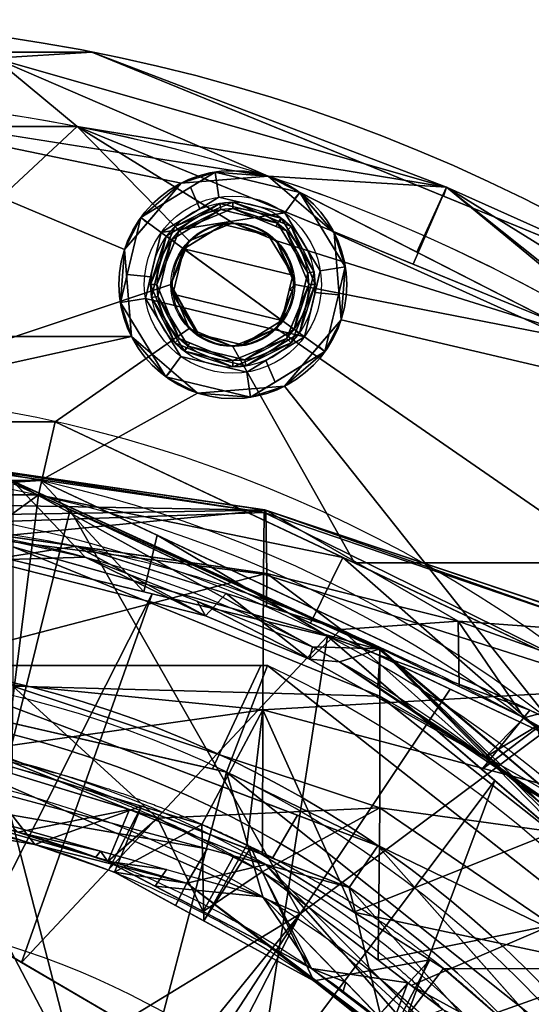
# Model space of a CAD drawing. Header units: millimetres. Extents: x -115 to 115, y -168 to 68.
# Tile 168 of 182: x 10 to 30, y 29 to 68. Entities that reach past the tile are written whole.
import ezdxf

# ---------------------------------------------------------------- set-up
doc = ezdxf.new("R2010")
doc.units = ezdxf.units.MM
doc.layers.add('100', color=7, linetype='Continuous', true_color=0xffffff)

msp = doc.modelspace()

# ---------------------------------------------------------------- linework, layer by layer
at = {"layer": '100', "color": 163, "linetype": 'Continuous'}
msp.add_line((20.069, 42.5, 65.794), (20.069, 42.5, 51.206), dxfattribs=at)
for centre, radius in [((18.696, 57.539, 97), 4.5), ((18.696, 57.539, 103), 3.5), ((18.696, 57.539, 81.046), 2.446), ((18.696, 57.539, 81), 2.446), ((0, 0, -61), 43), ((0, 0, -50), 41)]:
    msp.add_circle(centre, radius, dxfattribs=at)
at = {"layer": '100', "color": 163, "linetype": 'Continuous', "extrusion": (0, 0, -1)}
for centre, radius in [((-18.696, 57.539, -102), 4.5), ((-18.696, 57.539, -89), 3.25), ((-18.696, 57.539, -97), 3.25), ((-18.696, 57.539, -89), 3), ((-18.696, 57.539, -97), 3), ((-18.696, 57.539, -81), 2.4), ((0, 0, 52), 43), ((0, 0, 63), 41), ((0, 0, 50), 40)]:
    msp.add_circle(centre, radius, dxfattribs=at)
for centre, radius, start, end in [((0, 0, -94), 68, 283.06797, 256.93203), ((0, 0, -81), 65, 283.06797, 256.93203), ((0, 0, -97), 51.024, 286.7388, 253.2612), ((0, 0, -80.215), 50.45, 286.0923, 253.9077), ((0, 0, -50), 38.845, 209.0115, 150.9893), ((0, 0, -100), 32.941, 283.1966, 256.8034)]:
    msp.add_arc(centre, radius, start, end, dxfattribs=at)
at = {"layer": '100', "color": 163, "linetype": 'Continuous'}
for centre, radius, start, end in [((0, 0, 84), 68, 283.06797, 256.93203), ((0, 0, 97), 65, 72, 108), ((0, 0, 97), 65, 36, 72), ((0, 0, 81), 53.418, 285.9698, 254.0302), ((0, 0, 97.321), 49.087, 286.8231, 253.1769), ((0, 0, 50), 42.5, 270, 90), ((0, 0, 67), 42.5, 270, 90), ((0, 0, 65.794), 47, 295.2768, 64.7232), ((0, 0, 51.206), 47, 295.2768, 64.7232)]:
    msp.add_arc(centre, radius, start, end, dxfattribs=at)
for points, knots in [([(5.5, 48.221, -3.356), (8.841, 47.937, -3.252), (12.202, 47.377, -3.045), (18.696, 45.671, -2.451), (21.797, 44.482, -2.03), (26.331, 42.385, -1.412), (27.832, 41.677, -1.16), (30.757, 40.154, -0.395), (32.176, 39.353, 0.095), (34.865, 37.718, 1.264), (36.143, 36.875, 1.946), (37.977, 35.613, 3.129), (38.571, 35.188, 3.553), (39.757, 34.379, 4.453), (40.338, 33.996, 4.941), (41.83, 32.712, 6.496), (42.739, 31.829, 7.583), (44.53, 30.062, 9.78), (45.419, 29.182, 10.888), (46.99, 27.226, 13.118), (47.67, 26.174, 14.237), (48.962, 24.033, 16.471), (49.567, 22.933, 17.591), (51.225, 19.511, 20.847), (52.074, 17.009, 22.859), (53.044, 12.707, 25.322), (53.31, 11.198, 26.037), (53.703, 8.089, 27.177), (53.801, 6.465, 27.591), (54.062, 1.479, 28.465), (54.049, -1.954, 28.431), (53.765, -6.912, 27.48), (53.654, -8.523, 27.04), (53.231, -11.619, 25.846), (52.956, -13.13, 25.105), (51.976, -17.389, 22.601), (51.086, -19.878, 20.531), (49.366, -23.294, 17.221), (48.752, -24.388, 16.099), (47.441, -26.53, 13.858), (46.691, -27.535, 12.723), (45.178, -29.552, 10.493), (44.2, -30.349, 9.399), (42.405, -32.106, 7.204), (41.547, -33.031, 6.11), (39.993, -34.289, 4.598), (39.399, -34.674, 4.133), (38.203, -35.497, 3.256), (37.594, -35.917, 2.847), (35.731, -37.171, 1.707), (34.442, -38.005, 1.051), (31.739, -39.611, -0.064), (30.329, -40.387, -0.523), (27.386, -41.888, -1.234), (25.864, -42.607, -1.464), (21.305, -44.704, -2.099), (18.178, -45.838, -2.509), (14.933, -46.656, -2.797)], [0, 0, 0, 0, 0.0625, 0.0625, 0.125, 0.125, 0.15625, 0.15625, 0.1875, 0.1875, 0.21875, 0.21875, 0.234375, 0.234375, 0.25, 0.25, 0.28125, 0.28125, 0.3125, 0.3125, 0.34375, 0.34375, 0.375, 0.375, 0.4375, 0.4375, 0.46875, 0.46875, 0.5, 0.5, 0.5625, 0.5625, 0.59375, 0.59375, 0.625, 0.625, 0.6875, 0.6875, 0.71875, 0.71875, 0.75, 0.75, 0.78125, 0.78125, 0.8125, 0.8125, 0.828125, 0.828125, 0.84375, 0.84375, 0.875, 0.875, 0.90625, 0.90625, 0.9375, 0.9375, 1, 1, 1, 1]), ([(9.5, -47.557, 3.679), (12.578, -46.96, 3.825), (15.599, -46.057, 4.059), (21.317, -43.647, 4.707), (24.074, -42.069, 5.028), (29.093, -38.643, 6.52), (31.397, -36.719, 7.675), (34.193, -33.865, 10.087), (35.01, -32.929, 11.029), (36.469, -31.03, 13.069), (37.088, -30.127, 14.221), (38.322, -28.228, 16.418), (38.908, -27.257, 17.516), (40.011, -25.259, 19.699), (40.514, -24.265, 20.823), (41.97, -21.139, 24.046), (42.781, -18.74, 25.901), (43.708, -14.71, 28.306), (43.973, -13.322, 29.008), (44.313, -11.159, 29.872), (44.416, -10.429, 30.14), (44.605, -8.916, 30.542), (44.678, -8.135, 30.688), (44.985, -4.23, 31.439), (45.127, -0.991, 31.654), (44.989, 3.693, 31.395), (44.898, 5.235, 31.216), (44.672, 8.289, 30.677), (44.51, 9.805, 30.36), (43.856, 14.228, 28.719), (43.284, 16.892, 27.137), (42.134, 20.532, 24.38), (41.686, 21.707, 23.4), (40.721, 23.851, 21.296), (40.231, 24.831, 20.165), (39.156, 26.829, 17.986), (38.578, 27.809, 16.901), (37.367, 29.714, 14.71), (36.758, 30.614, 13.569), (35.354, 32.507, 11.469), (34.551, 33.468, 10.48), (32.745, 35.365, 8.777), (31.734, 36.324, 8.075), (28.432, 39.146, 6.238), (25.906, 40.914, 5.453), (17.815, 45.609, 4.144), (11.719, 47.488, 3.689), (5.5, 48.157, 3.528)], [0, 0, 0, 0, 0.0625, 0.0625, 0.125, 0.125, 0.1875, 0.1875, 0.21875, 0.21875, 0.25, 0.25, 0.28125, 0.28125, 0.3125, 0.3125, 0.375, 0.375, 0.40625, 0.40625, 0.421875, 0.421875, 0.4375, 0.4375, 0.5, 0.5, 0.53125, 0.53125, 0.5625, 0.5625, 0.625, 0.625, 0.65625, 0.65625, 0.6875, 0.6875, 0.71875, 0.71875, 0.75, 0.75, 0.78125, 0.78125, 0.8125, 0.8125, 0.875, 0.875, 1, 1, 1, 1]), ([(38.795, 1.315, 40.868), (38.795, -5.261, 40.868), (37.811, -10.395, 41.323), (35.697, -16.482, 42.323), (35.246, -17.681, 42.543), (34.049, -19.915, 43.058), (33.354, -20.985, 43.3), (31.161, -24.176, 43.83), (29.524, -26.242, 43.969), (25.98, -30.037, 43.924), (23.929, -31.699, 43.827), (19.583, -34.608, 43.719), (17.293, -35.84, 43.67), (12.469, -37.841, 43.574), (9.934, -38.602, 43.528), (4.838, -39.587, 43.461), (2.249, -39.82, 43.436), (-5.635, -39.775, 43.497), (-10.818, -38.799, 43.757), (-18.13, -36.022, 44.227), (-20.458, -34.888, 44.39), (-24.904, -32.211, 44.655), (-27.031, -30.63, 44.783), (-29.925, -28.006, 44.73), (-30.87, -27.115, 44.664), (-32.556, -25.147, 44.499), (-33.274, -24.047, 44.425), (-35.444, -20.763, 44.198), (-36.639, -18.44, 44.08), (-39.661, -11.265, 43.834), (-40.825, -6.046, 43.802), (-40.991, 1.735, 43.794), (-40.791, 4.37, 43.802), (-39.89, 9.523, 43.846), (-39.197, 12.028, 43.881), (-37.361, 16.904, 44.016), (-36.206, 19.286, 44.119), (-34.225, 22.653, 44.322), (-33.497, 23.73, 44.394), (-32.011, 25.863, 44.544), (-31.13, 26.836, 44.643), (-28.23, 29.584, 44.811), (-26.215, 31.296, 44.724), (-21.79, 34.18, 44.475), (-19.413, 35.423, 44.316), (-12.112, 38.464, 43.838), (-6.829, 39.599, 43.531), (3.681, 39.961, 43.402), (9.05, 39.1, 43.508), (16.412, 36.265, 43.65), (18.794, 35.057, 43.701), (23.273, 32.195, 43.809), (25.362, 30.591, 43.889), (29.06, 26.822, 43.982), (30.745, 24.709, 43.884), (33.019, 21.498, 43.396), (33.734, 20.413, 43.175), (35.017, 18.165, 42.654), (35.518, 16.954, 42.406), (36.859, 13.205, 41.775), (37.56, 10.633, 41.433), (38.291, 6.677, 41.093), (38.478, 5.351, 41.008), (38.73, 2.686, 40.896), (38.795, 1.315, 40.868), (38.795, -5.261, 40.868)], [-0.015625, -0.015625, 0, 0, 0.0625, 0.0625, 0.078125, 0.078125, 0.09375, 0.09375, 0.125, 0.125, 0.15625, 0.15625, 0.1875, 0.1875, 0.21875, 0.21875, 0.25, 0.25, 0.3125, 0.3125, 0.34375, 0.34375, 0.375, 0.375, 0.390625, 0.390625, 0.40625, 0.40625, 0.4375, 0.4375, 0.5, 0.5, 0.53125, 0.53125, 0.5625, 0.5625, 0.59375, 0.59375, 0.609375, 0.609375, 0.625, 0.625, 0.65625, 0.65625, 0.6875, 0.6875, 0.75, 0.75, 0.8125, 0.8125, 0.84375, 0.84375, 0.875, 0.875, 0.90625, 0.90625, 0.921875, 0.921875, 0.9375, 0.9375, 0.96875, 0.96875, 0.984375, 0.984375, 1, 1, 1.0625, 1.0625]), ([(-35.268, -17.64, -42.534), (-33.403, -21.121, -43.336), (-31.846, -23.235, -43.721), (-28.528, -27.38, -44.009), (-26.704, -29.363, -43.918), (-20.555, -34.342, -43.721), (-15.755, -36.859, -43.629), (-8.116, -39.039, -43.501), (-5.469, -39.504, -43.463), (-0.211, -39.89, -43.44), (2.428, -39.824, -43.464), (10.376, -38.916, -43.697), (15.479, -37.371, -44.059), (22.527, -33.735, -44.518), (24.754, -32.344, -44.66), (27.849, -29.893, -44.761), (28.838, -29.012, -44.764), (30.774, -27.184, -44.678), (31.695, -26.225, -44.586), (34.042, -23.086, -44.338), (35.374, -20.835, -44.202), (37.705, -16.107, -43.987), (38.657, -13.662, -43.919), (40.804, -6.148, -43.791), (41.274, -0.795, -43.781), (40.42, 6.977, -43.82), (39.877, 9.577, -43.844), (38.319, 14.588, -43.942), (37.316, 16.997, -44.019), (35.506, 20.481, -44.191), (34.863, 21.633, -44.256), (33.42, 23.832, -44.408), (32.711, 24.943, -44.476), (31.044, 26.94, -44.643), (30.093, 27.835, -44.718), (28.158, 29.599, -44.763), (27.156, 30.463, -44.744), (24.014, 32.846, -44.62), (21.771, 34.179, -44.47), (17.069, 36.483, -44.164), (14.606, 37.427, -43.997), (7.097, 39.555, -43.569), (1.773, 40.105, -43.424), (-8.563, 39.202, -43.486), (-13.711, 37.671, -43.592), (-20.603, 33.997, -43.743), (-22.822, 32.53, -43.791), (-26.853, 29.217, -43.924), (-28.6, 27.294, -44.006), (-31.856, 23.218, -43.717), (-33.405, 21.096, -43.331), (-35.216, 17.746, -42.558), (-35.671, 16.552, -42.335), (-36.517, 14.126, -41.935), (-36.898, 12.886, -41.752), (-38.564, 6.588, -40.955), (-39.088, 1.313, -40.737), (-38.384, -6.44, -41.05), (-37.912, -9.033, -41.267), (-36.927, -12.786, -41.738), (-36.552, -14.019, -41.918), (-35.709, -16.45, -42.317), (-35.268, -17.64, -42.534), (-33.403, -21.121, -43.336)], [-0.015625, -0.015625, 0, 0, 0.03125, 0.03125, 0.0625, 0.0625, 0.125, 0.125, 0.15625, 0.15625, 0.1875, 0.1875, 0.25, 0.25, 0.28125, 0.28125, 0.296875, 0.296875, 0.3125, 0.3125, 0.34375, 0.34375, 0.375, 0.375, 0.4375, 0.4375, 0.46875, 0.46875, 0.5, 0.5, 0.515625, 0.515625, 0.53125, 0.53125, 0.546875, 0.546875, 0.5625, 0.5625, 0.59375, 0.59375, 0.625, 0.625, 0.6875, 0.6875, 0.75, 0.75, 0.78125, 0.78125, 0.8125, 0.8125, 0.84375, 0.84375, 0.859375, 0.859375, 0.875, 0.875, 0.9375, 0.9375, 0.96875, 0.96875, 0.984375, 0.984375, 1, 1, 1.03125, 1.03125]), ([(32.357, -17.944, 47.231), (31.369, -19.727, 46.673), (30.414, -21.568, 46.351), (28.06, -25.002, 45.97), (26.659, -26.627, 45.9), (23.507, -29.388, 45.943), (21.803, -30.602, 45.999), (18.21, -32.793, 46.068), (16.325, -33.74, 46.099), (10.507, -36.079, 46.196), (6.335, -36.979, 46.283), (-1.989, -37.453, 46.301), (-6.226, -37.07, 46.115), (-14.358, -35.402, 45.61), (-18.392, -34.108, 45.386), (-23.929, -31.121, 45.305), (-25.691, -29.97, 45.311), (-28.818, -27.104, 45.314), (-30.062, -25.436, 45.306), (-33.297, -20.065, 45.351), (-34.997, -16.217, 45.471), (-37.403, -8.285, 45.584), (-38.072, -4.064, 45.6), (-38.056, 4.223, 45.599), (-37.392, 8.362, 45.584), (-34.934, 16.383, 45.469), (-33.228, 20.201, 45.349), (-29.947, 25.593, 45.305), (-28.679, 27.236, 45.313), (-25.591, 30.034, 45.31), (-23.802, 31.21, 45.306), (-18.276, 34.146, 45.389), (-14.225, 35.446, 45.615), (-6.086, 37.087, 46.122), (-1.91, 37.459, 46.304), (6.48, 36.961, 46.277), (10.573, 36.063, 46.196), (16.426, 33.693, 46.098), (18.287, 32.75, 46.067), (21.838, 30.577, 45.998), (23.545, 29.361, 45.941), (26.713, 26.573, 45.901), (28.062, 24.999, 45.971), (30.404, 21.583, 46.349), (31.372, 19.721, 46.674), (32.358, 17.944, 47.231)], [0, 0, 0, 0, 0.03125, 0.03125, 0.0625, 0.0625, 0.09375, 0.09375, 0.125, 0.125, 0.1875, 0.1875, 0.25, 0.25, 0.3125, 0.3125, 0.34375, 0.34375, 0.375, 0.375, 0.4375, 0.4375, 0.5, 0.5, 0.5625, 0.5625, 0.625, 0.625, 0.65625, 0.65625, 0.6875, 0.6875, 0.75, 0.75, 0.8125, 0.8125, 0.875, 0.875, 0.90625, 0.90625, 0.9375, 0.9375, 0.96875, 0.96875, 1, 1, 1, 1]), ([(-32.878, 16.972, -47), (-30.984, 20.64, -47.391), (-28.493, 24.039, -47.559), (-22.544, 29.693, -47.571), (-19.045, 32.036, -47.506), (-11.566, 35.421, -47.454), (-7.496, 36.495, -47.424), (0.671, 37.247, -47.401), (4.869, 36.937, -47.442), (12.841, 35.02, -47.673), (16.719, 33.39, -47.841), (23.646, 29.021, -48.112), (26.784, 26.197, -48.187), (31.758, 19.697, -47.932), (33.745, 15.992, -47.83), (36.399, 8.233, -47.741), (37.092, 4.085, -47.734), (37.09, -4.1, -47.734), (36.395, -8.25, -47.741), (33.742, -15.998, -47.83), (31.754, -19.704, -47.935), (26.784, -26.198, -48.189), (23.645, -29.022, -48.11), (16.704, -33.399, -47.841), (12.822, -35.027, -47.671), (4.845, -36.941, -47.442), (0.641, -37.247, -47.401), (-7.517, -36.49, -47.423), (-11.594, -35.411, -47.454), (-19.058, -32.028, -47.507), (-22.558, -29.682, -47.571), (-28.5, -24.03, -47.559), (-30.984, -20.64, -47.391), (-32.878, -16.973, -47)], [0, 0, 0, 0, 0.0625, 0.0625, 0.125, 0.125, 0.1875, 0.1875, 0.25, 0.25, 0.3125, 0.3125, 0.375, 0.375, 0.4375, 0.4375, 0.5, 0.5, 0.5625, 0.5625, 0.625, 0.625, 0.6875, 0.6875, 0.75, 0.75, 0.8125, 0.8125, 0.875, 0.875, 0.9375, 0.9375, 1, 1, 1, 1])]:
    msp.add_open_spline(points, degree=3, knots=knots, dxfattribs=at)
for points in [[(20.069, 42.5, 51.206), (13.39, 42.5, 50.442), (6.701, 42.5, 50), (0, 42.5, 50)], [(0, 42.5, 67), (6.701, 42.5, 67), (13.39, 42.5, 66.558), (20.069, 42.5, 65.794)]]:
    msp.add_open_spline(points, degree=3, dxfattribs=at)
for points in [[(13.125, 66.721, 84), (0, 66.721, 84), (0, 66.721, 94), (13.125, 66.721, 94)], [(9.282, 66.476, 96.121), (8.866, 63.596, 97), (20.086, 61.819, 97)], [(12.546, 63.778, 81), (8.989, 63.778, 81), (9.282, 66.476, 81.879)], [(27.137, 61.391, 81.879), (9.282, 66.476, 81.879), (13.125, 66.721, 84)], [(9.282, 66.476, 81.879), (9.404, 66.721, 84), (13.125, 66.721, 84)], [(13.125, 66.721, 94), (9.282, 66.476, 96.121), (27.137, 61.391, 96.121)], [(13.125, 66.721, 94), (9.404, 66.721, 94), (9.282, 66.476, 96.121)], [(12.546, 63.778, 81), (9.282, 66.476, 81.879), (27.137, 61.391, 81.879)], [(20.086, 61.819, 97), (27.137, 61.391, 96.121), (9.282, 66.476, 96.121)], [(13.125, 66.721, 84), (27.018, 61.035, 84), (27.137, 61.391, 81.879)], [(13.125, 66.721, 94), (25.538, 61.641, 94), (25.538, 61.641, 84), (13.125, 66.721, 84)], [(27.137, 61.391, 96.121), (27.018, 61.035, 94), (13.125, 66.721, 94)], [(-14.686, 55.496, 97), (14.686, 55.496, 97), (14.416, 58.929, 97), (0, 65, 97)], [(14.416, 58.929, 97), (16.653, 61.548, 97), (0, 65, 97)], [(16.653, 61.548, 97), (20.086, 61.819, 97), (0, 65, 97)], [(0, 52.128, 81), (0, 63.778, 81), (12.546, 63.778, 81)], [(12.546, 63.778, 81), (16.966, 59.268, 81), (16.25, 57.539, 81), (0, 52.128, 81)], [(12.546, 63.778, 81), (18.696, 59.984, 81), (16.966, 59.268, 81)], [(20.425, 59.268, 81), (18.696, 59.984, 81), (12.546, 63.778, 81), (33.821, 55.071, 81)], [(27.137, 61.391, 81.879), (25.826, 58.343, 81), (12.546, 63.778, 81)], [(15.055, 60.184, 102), (17.992, 61.984, 102), (16.653, 61.548, 97)], [(20.086, 61.819, 97), (16.653, 61.548, 97), (17.992, 61.984, 102)], [(17.992, 61.984, 102), (17.024, 61.391, 102), (17.396, 60.535, 103), (18.148, 60.996, 103)], [(18.148, 60.996, 103), (20.753, 60.37, 103), (21.341, 61.179, 102), (17.992, 61.984, 102)], [(17.992, 61.984, 102), (21.341, 61.179, 102), (20.086, 61.819, 97)], [(38.206, 52.586, 97), (20.086, 61.819, 97), (22.705, 59.582, 97)], [(21.341, 61.179, 102), (21.127, 60.93, 97), (20.086, 61.819, 97)], [(20.086, 61.819, 97), (25.961, 58.825, 97), (27.137, 61.391, 96.121)], [(16.653, 61.548, 97), (15.305, 59.97, 97), (15.055, 60.184, 102)], [(37.419, 56.779, 84), (25.538, 61.641, 84), (25.538, 61.641, 94), (37.419, 56.779, 94)], [(15.864, 59.596, 103), (17.396, 60.535, 103), (17.024, 61.391, 102), (15.055, 60.184, 102)], [(23.14, 58.243, 102), (21.341, 61.179, 102), (20.753, 60.37, 103), (22.152, 58.086, 103)], [(22.705, 59.582, 97), (21.127, 60.93, 97), (21.341, 61.179, 102)], [(21.341, 61.179, 102), (23.14, 58.243, 102), (22.705, 59.582, 97)], [(35.768, 54.274, 81), (25.826, 58.343, 81), (27.137, 61.391, 81.879)], [(27.137, 61.391, 96.121), (25.961, 58.825, 97), (38.206, 52.586, 97)], [(27.137, 61.391, 81.879), (27.018, 61.035, 84), (37.419, 56.779, 84)], [(37.419, 56.779, 94), (27.018, 61.035, 94), (27.137, 61.391, 96.121)], [(27.137, 61.391, 81.879), (42.916, 51.609, 81.879), (35.768, 54.274, 81)], [(37.419, 56.779, 84), (42.916, 51.609, 81.879), (27.137, 61.391, 81.879)], [(27.137, 61.391, 96.121), (42.916, 51.609, 96.121), (37.419, 56.779, 94)], [(38.206, 52.586, 97), (42.916, 51.609, 96.121), (27.137, 61.391, 96.121)], [(20.753, 60.37, 103), (18.148, 60.996, 103), (15.864, 59.596, 103)], [(16.066, 59.449, 97), (18.187, 60.749, 97), (18.226, 60.502, 97), (16.268, 59.302, 97)], [(18.187, 60.749, 97), (16.066, 59.449, 97), (16.397, 59.837, 89)], [(16.397, 59.837, 89), (18.696, 60.789, 89), (18.187, 60.749, 97)], [(16.574, 59.66, 89), (18.696, 60.539, 89), (18.696, 60.789, 89), (16.397, 59.837, 89)], [(20.606, 60.168, 97), (18.187, 60.749, 97), (18.696, 60.789, 89)], [(20.459, 59.966, 97), (18.226, 60.502, 97), (18.187, 60.749, 97), (20.606, 60.168, 97)], [(18.696, 60.789, 89), (20.546, 60.023, 89), (20.606, 60.168, 97)], [(20.994, 59.837, 89), (18.696, 60.789, 89), (18.696, 60.539, 89), (20.817, 59.66, 89)], [(15.864, 59.596, 103), (21.527, 55.482, 103), (22.152, 58.086, 103), (20.753, 60.37, 103)], [(16.574, 59.66, 89), (16.268, 59.302, 97), (18.226, 60.502, 97)], [(18.226, 60.502, 97), (18.696, 60.539, 89), (16.574, 59.66, 89)], [(18.696, 60.539, 89), (18.226, 60.502, 97), (20.459, 59.966, 97)], [(20.459, 59.966, 97), (20.403, 59.832, 89), (18.696, 60.539, 89)], [(14.251, 56.835, 102), (15.055, 60.184, 102), (14.416, 58.929, 97)], [(15.055, 60.184, 102), (15.305, 59.97, 97), (14.416, 58.929, 97)], [(15.055, 60.184, 102), (14.516, 57.938, 102), (15.445, 57.85, 103), (15.864, 59.596, 103)], [(16.754, 58.95, 81), (18.32, 59.909, 81), (20.106, 59.481, 81), (21.066, 57.914, 81)], [(18.32, 59.909, 81), (17.772, 59.602, 81.046), (18.696, 59.984, 81.046)], [(18.32, 59.909, 81), (17.804, 59.593, 81), (17.772, 59.602, 81.046)], [(18.696, 59.984, 81.046), (18.008, 59.7, 81.046), (18.008, 59.7, 81), (18.696, 59.984, 81)], [(18.696, 59.984, 81.046), (20.106, 59.481, 81), (18.32, 59.909, 81)], [(20.425, 59.268, 81.046), (18.696, 59.984, 81.046), (18.696, 59.984, 81), (20.425, 59.268, 81)], [(20.106, 59.481, 81), (18.696, 59.984, 81.046), (20.425, 59.268, 81.046)], [(20.817, 59.66, 89), (20.403, 59.832, 89), (20.459, 59.966, 97)], [(20.606, 60.168, 97), (21.906, 58.047, 97), (21.659, 58.008, 97), (20.459, 59.966, 97)], [(20.817, 59.66, 89), (20.459, 59.966, 97), (21.659, 58.008, 97)], [(20.606, 60.168, 97), (20.546, 60.023, 89), (20.994, 59.837, 89)], [(21.906, 58.047, 97), (20.606, 60.168, 97), (20.994, 59.837, 89)], [(21.527, 55.482, 103), (15.864, 59.596, 103), (15.239, 56.991, 103)], [(15.696, 57.539, 89), (16.574, 59.66, 89), (16.397, 59.837, 89), (15.446, 57.539, 89)], [(16.066, 59.449, 97), (16.212, 59.389, 89), (16.397, 59.837, 89)], [(16.574, 59.66, 89), (16.403, 59.247, 89), (16.268, 59.302, 97)], [(16.966, 59.268, 81.046), (17.804, 59.593, 81), (16.754, 58.95, 81)], [(16.966, 59.268, 81), (18.008, 59.7, 81), (18.008, 59.7, 81.046), (16.966, 59.268, 81.046)], [(16.966, 59.268, 81.046), (17.772, 59.602, 81.046), (17.804, 59.593, 81)], [(20.425, 59.268, 81.046), (21.066, 57.914, 81), (20.106, 59.481, 81)], [(20.817, 59.66, 89), (21.696, 57.539, 89), (21.946, 57.539, 89), (20.994, 59.837, 89)], [(21.659, 58.008, 97), (21.696, 57.539, 89), (20.817, 59.66, 89)], [(20.994, 59.837, 89), (21.946, 57.539, 89), (21.906, 58.047, 97)], [(38.206, 52.586, 97), (22.705, 59.582, 97), (22.975, 56.148, 97)], [(22.975, 56.148, 97), (22.705, 59.582, 97), (23.14, 58.243, 102)], [(16.066, 59.449, 97), (15.486, 57.031, 97), (15.446, 57.539, 89)], [(15.446, 57.539, 89), (16.212, 59.389, 89), (16.066, 59.449, 97)], [(16.268, 59.302, 97), (15.732, 57.07, 97), (15.486, 57.031, 97), (16.066, 59.449, 97)], [(16.268, 59.302, 97), (16.403, 59.247, 89), (15.696, 57.539, 89)], [(15.696, 57.539, 89), (15.732, 57.07, 97), (16.268, 59.302, 97)], [(16.966, 59.268, 81.046), (16.25, 57.539, 81.046), (16.25, 57.539, 81), (16.966, 59.268, 81)], [(16.754, 58.95, 81), (16.25, 57.539, 81.046), (16.966, 59.268, 81.046)], [(20.425, 59.268, 81), (20.856, 58.226, 81), (20.856, 58.226, 81.046), (20.425, 59.268, 81.046)], [(33.821, 55.071, 81), (21.141, 57.539, 81), (20.425, 59.268, 81)], [(21.066, 57.914, 81), (20.425, 59.268, 81.046), (21.141, 57.539, 81.046)], [(14.416, 58.929, 97), (14.686, 55.496, 97), (14.251, 56.835, 102)], [(16.25, 57.539, 81.046), (16.754, 58.95, 81), (16.325, 57.163, 81)], [(16.325, 57.163, 81), (16.754, 58.95, 81), (20.637, 56.128, 81)], [(21.066, 57.914, 81), (20.637, 56.128, 81), (16.754, 58.95, 81)], [(15.239, 56.991, 103), (15.445, 57.85, 103), (14.516, 57.938, 102), (14.251, 56.835, 102)], [(21.141, 57.539, 81.046), (20.856, 58.226, 81.046), (20.856, 58.226, 81), (21.141, 57.539, 81)], [(21.123, 55.776, 97), (21.659, 58.008, 97), (21.906, 58.047, 97), (21.325, 55.629, 97)], [(21.696, 57.539, 89), (21.659, 58.008, 97), (21.123, 55.776, 97)], [(21.325, 55.629, 97), (21.906, 58.047, 97), (21.946, 57.539, 89)], [(22.152, 58.086, 103), (21.946, 57.228, 103), (22.875, 57.14, 102), (23.14, 58.243, 102)], [(23.14, 58.243, 102), (22.336, 54.894, 102), (22.975, 56.148, 97)], [(11.669, 52.128, 81), (0, 52.128, 81), (16.25, 57.539, 81), (16.966, 55.81, 81)], [(16.397, 55.241, 89), (15.446, 57.539, 89), (15.486, 57.031, 97)], [(15.446, 57.539, 89), (16.397, 55.241, 89), (16.574, 55.418, 89), (15.696, 57.539, 89)], [(15.732, 57.07, 97), (15.696, 57.539, 89), (16.574, 55.418, 89)], [(16.25, 57.539, 81.046), (16.535, 56.852, 81.046), (16.535, 56.852, 81), (16.25, 57.539, 81)], [(16.25, 57.539, 81.046), (17.285, 55.597, 81), (17.303, 55.67, 81.046)], [(17.303, 55.67, 81.046), (16.966, 55.81, 81.046), (16.25, 57.539, 81.046)], [(16.325, 57.163, 81), (17.285, 55.597, 81), (16.25, 57.539, 81.046)], [(20.425, 55.81, 81.046), (21.141, 57.539, 81.046), (21.141, 57.539, 81), (20.425, 55.81, 81)], [(20.425, 55.81, 81), (21.141, 57.539, 81), (33.821, 55.071, 81), (33.821, 46.55, 81)], [(20.994, 55.241, 89), (21.946, 57.539, 89), (21.696, 57.539, 89), (20.817, 55.418, 89)], [(21.141, 57.539, 81.046), (20.925, 57.326, 81), (21.066, 57.914, 81)], [(21.141, 57.539, 81.046), (21.049, 57.316, 81.046), (20.925, 57.326, 81)], [(21.123, 55.776, 97), (20.988, 55.831, 89), (21.696, 57.539, 89)], [(21.946, 57.539, 89), (21.179, 55.689, 89), (21.325, 55.629, 97)], [(20.637, 56.128, 81), (19.071, 55.168, 81), (17.285, 55.597, 81), (16.325, 57.163, 81)], [(21.049, 57.316, 81.046), (20.425, 55.81, 81.046), (20.637, 56.128, 81)], [(20.637, 56.128, 81), (20.925, 57.326, 81), (21.049, 57.316, 81.046)], [(22.336, 54.894, 102), (22.875, 57.14, 102), (21.946, 57.228, 103), (21.527, 55.482, 103)], [(14.251, 56.835, 102), (16.05, 53.898, 102), (16.638, 54.707, 103), (15.239, 56.991, 103)], [(16.05, 53.898, 102), (14.251, 56.835, 102), (14.686, 55.496, 97)], [(15.239, 56.991, 103), (16.638, 54.707, 103), (19.243, 54.082, 103), (21.527, 55.482, 103)], [(16.785, 54.91, 97), (15.486, 57.031, 97), (15.732, 57.07, 97), (16.932, 55.112, 97)], [(15.486, 57.031, 97), (16.785, 54.91, 97), (16.397, 55.241, 89)], [(16.574, 55.418, 89), (16.932, 55.112, 97), (15.732, 57.07, 97)], [(16.966, 55.81, 81), (16.535, 56.852, 81), (16.535, 56.852, 81.046), (16.966, 55.81, 81.046)], [(19.071, 55.168, 81), (20.637, 56.128, 81), (20.425, 55.81, 81.046)], [(38.206, 52.586, 97), (22.975, 56.148, 97), (20.738, 53.529, 97), (31.186, 40.385, 97)], [(22.336, 54.894, 102), (22.086, 55.107, 97), (22.975, 56.148, 97)], [(16.966, 55.81, 81), (18.696, 55.093, 81), (23.504, 46.55, 81), (11.669, 52.128, 81)], [(16.966, 55.81, 81.046), (18.696, 55.093, 81.046), (18.696, 55.093, 81), (16.966, 55.81, 81)], [(18.696, 55.093, 81.046), (17.303, 55.67, 81.046), (17.285, 55.597, 81)], [(17.285, 55.597, 81), (19.071, 55.168, 81), (18.696, 55.093, 81.046)], [(33.821, 46.55, 81), (23.504, 46.55, 81), (18.696, 55.093, 81), (20.425, 55.81, 81)], [(20.425, 55.81, 81.046), (18.696, 55.093, 81.046), (19.071, 55.168, 81)], [(21.325, 55.629, 97), (19.204, 54.329, 97), (19.165, 54.576, 97), (21.123, 55.776, 97)], [(20.817, 55.418, 89), (21.123, 55.776, 97), (19.165, 54.576, 97)], [(19.204, 54.329, 97), (21.325, 55.629, 97), (20.994, 55.241, 89)], [(20.425, 55.81, 81), (19.383, 55.378, 81), (19.383, 55.378, 81.046), (20.425, 55.81, 81.046)], [(20.817, 55.418, 89), (20.988, 55.831, 89), (21.123, 55.776, 97)], [(21.325, 55.629, 97), (21.179, 55.689, 89), (20.994, 55.241, 89)], [(-11.095, 49.804, 97), (14.686, 55.496, 97), (-14.686, 55.496, 97)], [(17.305, 53.259, 97), (14.686, 55.496, 97), (-11.095, 49.804, 97), (11.095, 49.804, 97)], [(14.686, 55.496, 97), (16.264, 54.148, 97), (16.05, 53.898, 102)], [(16.397, 55.241, 89), (18.696, 54.289, 89), (18.696, 54.539, 89), (16.574, 55.418, 89)], [(16.785, 54.91, 97), (16.846, 55.055, 89), (16.397, 55.241, 89)], [(16.574, 55.418, 89), (16.988, 55.246, 89), (16.932, 55.112, 97)], [(16.932, 55.112, 97), (16.988, 55.246, 89), (18.696, 54.539, 89)], [(19.165, 54.576, 97), (18.696, 54.539, 89), (20.817, 55.418, 89)], [(20.817, 55.418, 89), (18.696, 54.539, 89), (18.696, 54.289, 89), (20.994, 55.241, 89)], [(18.696, 55.093, 81.046), (19.383, 55.378, 81.046), (19.383, 55.378, 81), (18.696, 55.093, 81)], [(20.994, 55.241, 89), (18.696, 54.289, 89), (19.204, 54.329, 97)], [(21.527, 55.482, 103), (19.996, 54.543, 103), (20.367, 53.687, 102), (22.336, 54.894, 102)], [(16.932, 55.112, 97), (19.165, 54.576, 97), (19.204, 54.329, 97), (16.785, 54.91, 97)], [(18.696, 54.289, 89), (16.846, 55.055, 89), (16.785, 54.91, 97)], [(16.785, 54.91, 97), (19.204, 54.329, 97), (18.696, 54.289, 89)], [(18.696, 54.539, 89), (19.165, 54.576, 97), (16.932, 55.112, 97)], [(22.336, 54.894, 102), (19.399, 53.094, 102), (20.738, 53.529, 97)], [(20.738, 53.529, 97), (22.086, 55.107, 97), (22.336, 54.894, 102)], [(19.243, 54.082, 103), (16.638, 54.707, 103), (16.05, 53.898, 102), (19.399, 53.094, 102)], [(19.399, 53.094, 102), (20.367, 53.687, 102), (19.996, 54.543, 103), (19.243, 54.082, 103)], [(16.05, 53.898, 102), (16.264, 54.148, 97), (17.305, 53.259, 97)], [(19.399, 53.094, 102), (16.05, 53.898, 102), (17.305, 53.259, 97)], [(11.095, 49.804, 97), (31.186, 40.385, 97), (20.738, 53.529, 97), (17.305, 53.259, 97)], [(17.305, 53.259, 97), (20.738, 53.529, 97), (19.399, 53.094, 102)], [(11.013, 49.234, 80.215), (7.663, 49.234, 80.215), (8.114, 52.128, 81), (11.669, 52.128, 81)], [(11.013, 49.234, 80.215), (11.669, 52.128, 81), (23.046, 46.765, 81)], [(4.984, 50.852, -19.273), (4.977, 50.841, -10.824), (19.997, 48.637, -11.134)], [(5.16, 48.897, -4.364), (19.997, 48.637, -11.134), (4.977, 50.841, -10.824)], [(4.984, 50.852, -19.273), (19.958, 48.648, -19.24), (19.927, 48.547, -27.39)], [(19.997, 48.637, -11.134), (19.958, 48.648, -19.24), (4.984, 50.852, -19.273)], [(19.927, 48.547, -27.39), (4.99, 50.729, -27.76), (4.984, 50.852, -19.273)], [(4.995, 48.024, -35.779), (4.99, 50.729, -27.76), (19.927, 48.547, -27.39)], [(0, 49.087, 97.321), (15.176, 45.416, 97.321), (11.095, 49.804, 97)], [(11.095, 49.804, 97), (0, 49.804, 97), (0, 49.087, 97.321)], [(10.01, 49.777, 19.253), (10.004, 49.682, 27.525), (24.509, 43.125, 26.683)], [(10.01, 49.777, 19.253), (24.511, 43.156, 19.182), (24.513, 43.158, 11.727)], [(24.513, 43.158, 11.727), (10.019, 49.769, 11.016), (10.01, 49.777, 19.253)], [(24.509, 43.125, 26.683), (24.511, 43.156, 19.182), (10.01, 49.777, 19.253)], [(10.019, 49.769, 11.016), (24.513, 43.158, 11.727), (21.841, 43.242, 4.812)], [(21.841, 43.242, 4.812), (12.86, 46.777, 3.875), (10.019, 49.769, 11.016)], [(12.86, 46.777, 3.875), (10.02, 47.401, 3.717), (10.019, 49.769, 11.016)], [(15.176, 45.416, 97.321), (15.703, 47.643, 97), (11.095, 49.804, 97)], [(24.509, 43.125, 26.683), (10.004, 49.682, 27.525), (10.002, 47.19, 35.392)], [(-3.225, 38.921, 74.637), (-4.166, 49.234, 80.215), (11.013, 49.234, 80.215)], [(11.013, 49.234, 80.215), (9.587, 37.859, 74.637), (-3.225, 38.921, 74.637)], [(8.617, 31.794, 100), (15.507, 45.336, 97.321), (0, 49.087, 97.321)], [(11.013, 49.234, 80.215), (12.262, 48.645, 80.215), (9.587, 37.859, 74.637)], [(23.046, 46.765, 81), (21.767, 44.169, 80.215), (11.013, 49.234, 80.215)], [(19.997, 48.637, -11.134), (5.16, 48.897, -4.364), (5.5, 48.4, -3.613)], [(9.636, 47.626, -3.14), (19.997, 48.637, -11.134), (5.5, 48.4, -3.613)], [(21.361, 32.695, 74.637), (9.587, 37.859, 74.637), (12.262, 48.645, 80.215)], [(9.636, 47.626, -3.14), (20.041, 46.14, -3.577), (19.997, 48.637, -11.134)], [(12.262, 48.645, 80.215), (27.281, 41.572, 80.215), (21.361, 32.695, 74.637)], [(34.224, 43.653, -25.855), (19.927, 48.547, -27.39), (19.958, 48.648, -19.24)], [(19.958, 48.648, -19.24), (34.379, 43.817, -18.239), (34.224, 43.653, -25.855)], [(34.379, 43.817, -18.239), (19.958, 48.648, -19.24), (19.997, 48.637, -11.134)], [(19.997, 48.637, -11.134), (34.581, 43.744, -10.582), (34.379, 43.817, -18.239)], [(19.997, 48.637, -11.134), (20.041, 46.14, -3.577), (27.604, 44.253, -4.058)], [(27.604, 44.253, -4.058), (34.581, 43.744, -10.582), (19.997, 48.637, -11.134)], [(19.927, 48.547, -27.39), (19.904, 46.111, -35.156), (4.995, 48.024, -35.779)], [(34.113, 41.572, -33.12), (19.904, 46.111, -35.156), (19.927, 48.547, -27.39)], [(19.927, 48.547, -27.39), (34.224, 43.653, -25.855), (34.113, 41.572, -33.12)], [(4.999, 42.226, -41.975), (4.995, 48.024, -35.779), (19.904, 46.111, -35.156)], [(8.966, 46.657, 0.203), (8.879, 47.652, 3.654), (12.86, 46.777, 3.875)], [(12.512, 47.211, -2.989), (9.372, 47.664, -3.153), (8.966, 46.657, 0.203)], [(20.041, 46.14, -3.577), (9.636, 47.626, -3.14), (12.512, 47.211, -2.989)], [(15.703, 47.643, 97), (15.176, 45.416, 97.321), (22.435, 43.66, 97.321)], [(22.435, 43.66, 97.321), (30.429, 40.74, 97), (15.703, 47.643, 97)], [(12.512, 47.211, -2.989), (8.966, 46.657, 0.203), (17.612, 44.457, 0.807)], [(10.002, 47.19, 35.392), (24.508, 41.29, 33.952), (24.509, 43.125, 26.683)], [(24.508, 41.29, 33.952), (10.002, 47.19, 35.392), (10.003, 41.685, 41.605)], [(17.612, 44.457, 0.807), (18.433, 45.351, -2.357), (12.512, 47.211, -2.989)], [(12.512, 47.211, -2.989), (20.028, 44.85, -2.187), (20.041, 46.14, -3.577)], [(17.612, 44.457, 0.807), (8.966, 46.657, 0.203), (12.86, 46.777, 3.875)], [(12.86, 46.777, 3.875), (17.28, 45.037, 4.337), (17.612, 44.457, 0.807)], [(30.939, 39.85, 80.215), (21.767, 44.169, 80.215), (23.046, 46.765, 81)], [(23.046, 46.765, 81), (32.779, 42.178, 81), (30.939, 39.85, 80.215)], [(32.779, 42.178, 81), (23.504, 46.55, 81), (33.821, 46.55, 81)], [(19.904, 46.111, -35.156), (19.887, 40.746, -41.335), (4.999, 42.226, -41.975)], [(19.887, 40.746, -41.335), (19.904, 46.111, -35.156), (34.113, 41.572, -33.12)], [(20.041, 46.14, -3.577), (20.028, 44.85, -2.187), (22.971, 43.925, -1.873)], [(22.971, 43.925, -1.873), (27.604, 44.253, -4.058), (20.041, 46.14, -3.577)], [(8.617, 31.794, 100), (10.351, 30.78, 100), (15.507, 45.336, 97.321)], [(22.435, 43.66, 97.321), (15.507, 45.336, 97.321), (10.351, 30.78, 100)], [(18.433, 45.351, -2.357), (17.612, 44.457, 0.807), (21.728, 42.754, 1.268)], [(21.728, 42.754, 1.268), (22.971, 43.925, -1.873), (18.433, 45.351, -2.357)], [(17.28, 45.037, 4.337), (21.841, 43.242, 4.812), (21.728, 42.754, 1.268)], [(21.728, 42.754, 1.268), (17.612, 44.457, 0.807), (17.28, 45.037, 4.337)], [(22.971, 43.925, -1.873), (27.643, 41.67, -1.002), (27.604, 44.253, -4.058)], [(27.604, 44.253, -4.058), (27.643, 41.67, -1.002), (30.204, 40.434, -0.525)], [(30.204, 40.434, -0.525), (34.815, 41.69, -3.264), (27.604, 44.253, -4.058)], [(27.604, 44.253, -4.058), (34.815, 41.69, -3.264), (34.581, 43.744, -10.582)], [(22.435, 43.66, 97.321), (10.351, 30.78, 100), (19.61, 25.363, 100)], [(19.61, 25.363, 100), (29.044, 37.956, 97.321), (22.435, 43.66, 97.321)], [(22.971, 43.925, -1.873), (21.728, 42.754, 1.268), (28.649, 38.864, 2.534)], [(22.435, 43.66, 97.321), (28.529, 38.401, 97.321), (30.429, 40.74, 97)], [(28.649, 38.864, 2.534), (30.204, 40.434, -0.525), (22.971, 43.925, -1.873)], [(21.728, 42.754, 1.268), (21.841, 43.242, 4.812), (22.913, 42.65, 4.97)], [(22.913, 42.65, 4.97), (21.841, 43.242, 4.812), (24.513, 43.158, 11.727)], [(24.513, 43.158, 11.727), (24.421, 41.631, 5.407), (22.913, 42.65, 4.97)], [(29.487, 38.212, 6.875), (24.421, 41.631, 5.407), (24.513, 43.158, 11.727)], [(24.511, 43.156, 19.182), (24.509, 43.125, 26.683), (31.235, 37.446, 25.965)], [(24.513, 43.158, 11.727), (24.511, 43.156, 19.182), (31.198, 37.489, 19.123)], [(31.235, 37.446, 25.965), (31.198, 37.489, 19.123), (24.511, 43.156, 19.182)], [(24.513, 43.158, 11.727), (36.301, 31.147, 13.064), (35.349, 32.478, 11.538)], [(35.349, 32.478, 11.538), (30.897, 37.037, 7.613), (24.513, 43.158, 11.727)], [(30.897, 37.037, 7.613), (29.487, 38.212, 6.875), (24.513, 43.158, 11.727)], [(36.301, 31.147, 13.064), (24.513, 43.158, 11.727), (31.198, 37.489, 19.123)], [(31.235, 37.446, 25.965), (24.509, 43.125, 26.683), (24.508, 41.29, 33.952)], [(0, 42.5, 67), (17.895, 38.416, 67), (19.796, 42.5, 65.811)], [(19.796, 42.5, 51.189), (17.895, 38.416, 50), (0, 42.5, 50)], [(0, 42.5, 67), (20.069, 42.5, 65.794), (20.069, 42.5, 51.206), (0, 42.5, 50)], [(0, 42.5, 50), (18.44, 38.291, 50), (19.886, 33.37, 50), (0.403, 38.843, 50)], [(18.44, 38.291, 67), (0, 42.5, 67), (0, 19, 67), (12.213, 14.555, 67)], [(24.427, 35.388, -52), (24.427, 35.388, -61), (5.183, 42.686, -61), (5.183, 42.686, -52)], [(20.069, 42.5, 65.794), (19.796, 42.5, 65.811), (17.895, 38.416, 67), (18.44, 38.291, 67)], [(18.44, 38.291, 50), (17.895, 38.416, 50), (19.796, 42.5, 51.189), (20.069, 42.5, 51.206)], [(36.486, 29.571, 65.794), (20.069, 42.5, 65.794), (18.44, 38.291, 67)], [(18.44, 38.291, 50), (20.069, 42.5, 51.206), (36.486, 29.571, 51.206)], [(36.611, 29.472, 65.794), (36.611, 29.472, 51.206), (20.069, 42.5, 51.206), (20.069, 42.5, 65.794)], [(28.649, 38.864, 2.534), (21.728, 42.754, 1.268), (22.913, 42.65, 4.97)], [(22.913, 42.65, 4.97), (27.518, 39.541, 6.305), (28.649, 38.864, 2.534)], [(8.029, 39.083, -43.648), (4.999, 42.226, -41.975), (19.887, 40.746, -41.335)], [(6.953, 39.938, -50), (20.266, 34.89, -50), (21.254, 36.591, -52), (7.292, 41.887, -52)], [(7.292, 41.887, -61), (21.254, 36.591, -61), (20.266, 34.89, -63), (6.953, 39.938, -63)], [(10.003, 41.685, 41.605), (9.96, 38.24, 43.541), (15.723, 36.48, 43.638)], [(10.003, 41.685, 41.605), (24.507, 36.881, 40.061), (24.508, 41.29, 33.952)], [(15.723, 36.48, 43.638), (24.507, 36.881, 40.061), (10.003, 41.685, 41.605)], [(30.204, 40.434, -0.525), (34.887, 37.56, 1.599), (34.815, 41.69, -3.264)], [(34.113, 41.572, -33.12), (34.039, 36.992, -39.129), (19.887, 40.746, -41.335)], [(21.361, 32.695, 74.637), (27.281, 41.572, 80.215), (30.939, 39.85, 80.215)], [(31.268, 35.944, 32.638), (24.508, 41.29, 33.952), (24.507, 36.881, 40.061)], [(24.508, 41.29, 33.952), (31.268, 35.944, 32.638), (31.235, 37.446, 25.965)], [(4.942, 40.701, -50), (0, 40, -50), (20, 34.641, -50)], [(36.304, -19.054, -63), (4.942, 40.701, -63), (23.291, 33.742, -63)], [(36.304, -19.054, -63), (23.291, -33.742, -63), (4.942, -40.701, -63), (4.942, 40.701, -63)], [(20, 34.641, -50), (23.291, 33.742, -50), (4.942, 40.701, -50)], [(19.887, 40.746, -41.335), (17.472, 36.228, -44.189), (8.029, 39.083, -43.648)], [(19.254, 35.412, -44.306), (17.472, 36.228, -44.189), (19.887, 40.746, -41.335)], [(19.887, 40.746, -41.335), (19.869, 35.026, -44.34), (19.254, 35.412, -44.306)], [(23.477, 32.764, -44.538), (19.869, 35.026, -44.34), (19.887, 40.746, -41.335)], [(23.477, 32.764, -44.538), (19.887, 40.746, -41.335), (34.039, 36.992, -39.129)], [(31.186, 40.385, 97), (30.429, 40.74, 97), (28.529, 38.401, 97.321)], [(28.649, 38.864, 2.534), (30.725, 40.114, -0.288), (30.204, 40.434, -0.525)], [(31.186, 40.385, 97), (28.529, 38.401, 97.321), (39.909, 28.58, 97.321)], [(30.725, 40.114, -0.288), (28.649, 38.864, 2.534), (31.44, 36.95, 3.571)], [(30.819, 23.988, 74.637), (21.361, 32.695, 74.637), (30.939, 39.85, 80.215)], [(28.649, 38.864, 2.534), (27.518, 39.541, 6.305), (29.487, 38.212, 6.875)], [(17.684, 35.262, -50), (3.486, 39.066, -50), (3.495, 37.717, -49.121)], [(8.029, 39.083, -43.648), (10.866, 35.436, -47.62), (5.936, 36.28, -47.513)], [(14.617, 36.818, 43.619), (6.806, 39.203, 43.487), (10.194, 35.925, 46.201)], [(10.866, 35.436, -47.62), (8.029, 39.083, -43.648), (15.087, 36.949, -44.052)], [(29.487, 38.212, 6.875), (31.44, 36.95, 3.571), (28.649, 38.864, 2.534)], [(12.213, 14.555, 67), (33.228, 26.498, 67), (18.44, 38.291, 67)], [(18.44, 38.291, 67), (32.966, 26.707, 67), (36.486, 29.571, 65.794)], [(36.486, 29.571, 51.206), (32.966, 26.707, 50), (18.44, 38.291, 50)], [(33.971, 18.839, 50), (19.886, 33.37, 50), (18.44, 38.291, 50), (33.228, 26.498, 50)], [(29.487, 38.212, 6.875), (29.992, 37.791, 7.139), (31.44, 36.95, 3.571)], [(3.495, 37.717, -49.121), (3.39, 36.716, -47.457), (10.866, 35.436, -47.62)], [(16.884, 33.908, -49.121), (3.495, 37.717, -49.121), (10.866, 35.436, -47.62)], [(3.495, 37.717, -49.121), (16.884, 33.908, -49.121), (17.684, 35.262, -50)], [(12.339, 27.2, 71.335), (7.332, 27.2, 71.335), (9.587, 37.859, 74.637)], [(12.339, 27.2, 71.335), (9.587, 37.859, 74.637), (21.361, 32.695, 74.637)], [(29.044, 37.956, 97.321), (19.61, 25.363, 100), (23.492, 23.092, 100)], [(39.909, 28.58, 97.321), (29.044, 37.956, 97.321), (23.492, 23.092, 100)], [(31.44, 36.95, 3.571), (29.992, 37.791, 7.139), (30.897, 37.037, 7.613)], [(4.901, 37.579, 50), (13.46, 35.175, 50), (10.194, 35.925, 46.201)], [(15.087, 36.949, -44.052), (13.779, 34.423, -47.725), (10.866, 35.436, -47.62)], [(14.024, 34.338, -47.734), (13.779, 34.423, -47.725), (15.087, 36.949, -44.052)], [(14.024, 34.338, -47.734), (15.087, 36.949, -44.052), (17.472, 36.228, -44.189)], [(34.039, 36.992, -39.129), (33.994, 30.531, -43.043), (23.477, 32.764, -44.538)], [(10.194, 35.925, 46.201), (13.758, 34.765, 46.142), (14.617, 36.818, 43.619)], [(13.758, 34.765, 46.142), (13.76, 34.764, 46.142), (14.617, 36.818, 43.619)], [(15.723, 36.48, 43.638), (14.617, 36.818, 43.619), (13.76, 34.764, 46.142)], [(24.507, 36.881, 40.061), (15.723, 36.48, 43.638), (19.855, 34.351, 43.727)], [(19.855, 34.351, 43.727), (24.443, 30.863, 43.857), (24.507, 36.881, 40.061)], [(24.427, 35.388, -52), (21.254, 36.591, -52), (20.266, 34.89, -50), (23.291, 33.742, -50)], [(23.291, 33.742, -63), (20.266, 34.89, -63), (21.254, 36.591, -61), (24.427, 35.388, -61)], [(31.298, 32.256, 38.406), (24.507, 36.881, 40.061), (24.443, 30.863, 43.857)], [(24.507, 36.881, 40.061), (31.298, 32.256, 38.406), (31.268, 35.944, 32.638)], [(15.723, 36.48, 43.638), (13.76, 34.764, 46.142), (17.525, 32.784, 46.074)], [(17.472, 36.228, -44.189), (17.548, 32.421, -47.872), (14.024, 34.338, -47.734)], [(17.525, 32.784, 46.074), (18.71, 34.941, 43.703), (15.723, 36.48, 43.638)], [(17.472, 36.228, -44.189), (19.254, 35.412, -44.306), (17.548, 32.421, -47.872)], [(13.46, 35.175, 50), (13.27, 34.924, 46.15), (10.194, 35.925, 46.201)], [(10.866, 35.436, -47.62), (14.024, 34.338, -47.734), (16.884, 33.908, -49.121)], [(19.254, 35.412, -44.306), (19.401, 35.32, -44.314), (17.548, 32.421, -47.872)], [(23.291, 33.742, -50), (30.527, 25.574, -50), (32.016, 26.822, -52), (24.427, 35.388, -52)], [(24.427, 35.388, -61), (32.016, 26.822, -61), (30.527, 25.574, -63), (23.291, 33.742, -63)], [(38.075, 19.983, -52), (38.075, 19.983, -61), (24.427, 35.388, -61), (24.427, 35.388, -52)], [(13.758, 34.765, 46.142), (13.27, 34.924, 46.15), (13.46, 35.175, 50)], [(13.758, 34.765, 46.142), (13.46, 35.175, 50), (16.068, 34.442, 50)], [(20, 34.641, -50), (17.684, 35.262, -50), (16.884, 33.908, -49.121)], [(21.9, 30.054, -48.042), (17.548, 32.421, -47.872), (19.401, 35.32, -44.314)], [(19.401, 35.32, -44.314), (26.482, 30.879, -44.703), (21.9, 30.054, -48.042)], [(16.068, 34.442, 50), (15.622, 33.784, 46.109), (13.758, 34.765, 46.142)], [(20, 34.641, -50), (16.884, 33.908, -49.121), (27.993, 25.519, -49.121)], [(19.855, 34.351, 43.727), (18.71, 34.941, 43.703), (17.525, 32.784, 46.074)], [(27.993, 25.519, -49.121), (28.627, 26.014, -50), (20, 34.641, -50)], [(20, 34.641, -50), (34.641, 20, -50), (36.304, 19.054, -50), (23.291, 33.742, -50)], [(14.024, 34.338, -47.734), (16.436, 33.026, -47.828), (16.884, 33.908, -49.121)], [(15.622, 33.784, 46.109), (16.068, 34.442, 50), (19.886, 33.37, 50)], [(17.525, 32.784, 46.074), (21.804, 30.533, 45.996), (19.855, 34.351, 43.727)], [(25.607, 29.978, 43.89), (19.855, 34.351, 43.727), (21.804, 30.533, 45.996)], [(16.884, 33.908, -49.121), (16.436, 33.026, -47.828), (21.9, 30.054, -48.042)], [(27.993, 25.519, -49.121), (16.884, 33.908, -49.121), (21.9, 30.054, -48.042)], [(19.886, 33.37, 50), (21.804, 30.533, 45.996), (15.622, 33.784, 46.109)], [(23.291, 33.742, -63), (36.304, 19.054, -63), (41, 0, -63), (36.304, -19.054, -63)], [(19.886, 33.37, 50), (23.156, 29.996, 50), (21.804, 30.533, 45.996)], [(21.361, 32.695, 74.637), (15.905, 25.981, 71.52), (12.339, 27.2, 71.335)], [(21.361, 32.695, 74.637), (16.531, 25.309, 71.451), (15.905, 25.981, 71.52)], [(17.195, 24.595, 71.379), (16.531, 25.309, 71.451), (21.361, 32.695, 74.637)], [(17.195, 24.595, 71.379), (21.361, 32.695, 74.637), (30.819, 23.988, 74.637)], [(27.023, 30.54, -44.733), (23.477, 32.764, -44.538), (33.994, 30.531, -43.043)], [(24.443, 30.863, 43.857), (25.747, 29.872, 43.894), (31.298, 32.256, 38.406)], [(25.747, 29.872, 43.894), (31.324, 26.816, 42.527), (31.298, 32.256, 38.406)], [(7.27, 26.303, 100), (12.773, 24.184, 100), (23.492, 23.092, 100), (8.617, 31.794, 100)], [(26.482, 30.879, -44.703), (24.11, 28.297, -48.105), (21.9, 30.054, -48.042)], [(24.848, 27.71, -48.126), (24.11, 28.297, -48.105), (26.482, 30.879, -44.703)], [(26.482, 30.879, -44.703), (27.023, 30.54, -44.733), (24.848, 27.71, -48.126)], [(23.156, 29.996, 50), (23.042, 29.586, 45.968), (21.804, 30.533, 45.996)], [(21.804, 30.533, 45.996), (24.362, 28.576, 45.937), (25.607, 29.978, 43.89)], [(24.848, 27.71, -48.126), (27.023, 30.54, -44.733), (29.056, 28.78, -44.742)], [(33.994, 30.531, -43.043), (29.056, 28.78, -44.742), (27.023, 30.54, -44.733)], [(29.056, 28.78, -44.742), (33.994, 30.531, -43.043), (33.972, 23.107, -44.342)], [(21.9, 30.054, -48.042), (24.848, 27.71, -48.126), (27.993, 25.519, -49.121)], [(24.92, 28.149, 45.924), (23.042, 29.586, 45.968), (23.156, 29.996, 50)], [(23.156, 29.996, 50), (25.31, 27.774, 50), (24.92, 28.149, 45.924)], [(25.607, 29.978, 43.89), (24.362, 28.576, 45.937), (24.92, 28.149, 45.924)], [(27, 28.919, 43.93), (25.607, 29.978, 43.89), (24.92, 28.149, 45.924)], [(31.324, 26.816, 42.527), (25.747, 29.872, 43.894), (27, 28.919, 43.93)]]:
    msp.add_3dface(points, dxfattribs=at)

doc.saveas('drawing.dxf')
